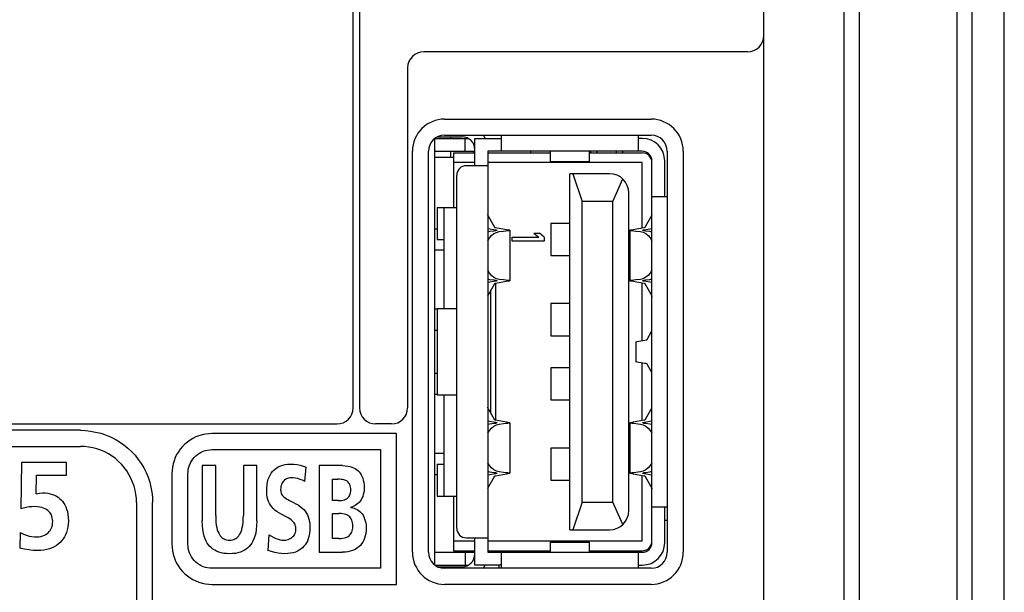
# Model space of a CAD drawing. Extents: x 0 to 563, y 0 to 379.
# Tile 18 of 24: x 533 to 563, y 133 to 151. Entities that reach past the tile are written whole.
import ezdxf

# ---------------------------------------------------------------- set-up
doc = ezdxf.new("R2010")
doc.units = 0
doc.header["$LTSCALE"] = 32.67
doc.layers.get('0').update_dxf_attribs({"linetype": 'CONTINUOUS'})

msp = doc.modelspace()

# ---------------------------------------------------------------- linework, layer by layer
at = {"color": 7, "linetype": 'CONTINUOUS'}
for p, q in [((563.418, 116.562), (563.418, 251.584)), ((562.418, 117.573), (562.418, 250.573)), ((558.898, 246.573), (558.898, 121.573)), ((561.937, 246.573), (561.937, 121.573)), ((558.418, 245.073), (558.418, 123.073)), ((555.918, 126.073), (555.918, 242.073)), ((543.118, 139.073), (543.118, 237.573)), ((543.318, 237.673), (543.318, 139.073)), ((555.418, 150.173), (545.318, 150.173)), ((544.818, 149.673), (544.818, 139.073)), ((545.968, 148.073), (552.408, 148.073)), ((545.668, 147.473), (546.705, 147.473)), ((545.668, 134.174), (545.668, 147.473)), ((545.751, 147.523), (546.513, 147.523)), ((545.968, 147.573), (552.408, 147.573)), ((546.168, 147.473), (546.168, 147.523)), ((546.613, 147.073), (546.613, 147.473)), ((546.913, 147.473), (547.733, 147.473)), ((546.913, 146.623), (546.913, 147.473)), ((547.733, 147.573), (547.733, 147.073)), ((552.013, 147.073), (552.013, 147.573)), ((552.133, 147.473), (552.013, 147.473)), ((544.968, 134.573), (544.968, 147.073)), ((545.468, 134.573), (545.468, 147.073)), ((545.668, 147.073), (546.913, 147.073)), ((546.168, 146.873), (546.168, 147.073)), ((546.868, 147.073), (546.868, 147.023)), ((552.133, 147.073), (547.313, 147.073)), ((547.313, 147.073), (547.313, 134.573)), ((548.645, 147.073), (548.645, 147.023)), ((549.263, 147.073), (549.263, 146.753)), ((550.483, 146.753), (550.483, 147.073)), ((550.513, 147.073), (550.513, 147.023)), ((550.713, 147.073), (550.713, 147.023)), ((551.313, 147.073), (551.313, 147.023)), ((551.513, 147.073), (551.513, 147.023)), ((552.908, 147.073), (552.908, 134.573)), ((553.408, 147.073), (553.408, 134.573)), ((546.243, 146.873), (545.668, 146.873)), ((546.243, 147.023), (546.913, 147.023)), ((546.243, 147.023), (546.243, 145.323)), ((546.913, 146.723), (546.243, 146.723)), ((547.313, 147.023), (549.263, 147.023)), ((552.133, 146.723), (547.313, 146.723)), ((549.263, 146.753), (550.483, 146.753)), ((550.483, 147.023), (552.133, 147.023)), ((552.133, 144.676), (552.133, 146.723)), ((552.433, 134.873), (552.433, 146.773)), ((552.833, 145.653), (552.833, 146.773)), ((547.313, 146.623), (546.648, 146.623)), ((546.348, 135.323), (546.348, 146.323)), ((551.113, 146.373), (549.873, 146.373)), ((549.873, 135.273), (549.873, 146.373)), ((549.964, 146.373), (550.253, 145.507)), ((551.213, 145.507), (551.522, 146.212)), ((551.213, 145.507), (550.253, 145.507)), ((550.253, 136.139), (550.253, 145.507)), ((551.213, 136.139), (551.213, 145.507)), ((551.713, 135.873), (551.713, 145.773)), ((552.908, 145.653), (552.433, 145.653)), ((545.743, 145.323), (546.348, 145.323)), ((545.743, 145.323), (545.743, 144.323)), ((545.943, 145.323), (545.943, 142.173)), ((547.313, 145.091), (547.313, 145.098)), ((547.315, 145.085), (547.313, 145.091)), ((547.318, 145.079), (547.315, 145.085)), ((547.52, 144.716), (547.318, 145.079)), ((552.428, 145.079), (552.226, 144.716)), ((545.743, 144.648), (545.668, 144.648)), ((547.313, 144.669), (547.555, 144.626)), ((547.517, 144.587), (547.374, 144.567)), ((547.553, 144.592), (547.517, 144.587)), ((547.521, 144.714), (547.52, 144.716)), ((547.523, 144.71), (547.521, 144.714)), ((547.528, 144.705), (547.523, 144.71)), ((547.533, 144.698), (547.528, 144.705)), ((547.54, 144.693), (547.533, 144.698)), ((547.548, 144.689), (547.54, 144.693)), ((547.555, 144.686), (547.548, 144.689)), ((547.58, 144.598), (547.553, 144.592)), ((547.895, 144.626), (547.555, 144.686)), ((547.555, 144.626), (547.581, 144.62)), ((547.597, 144.603), (547.58, 144.598)), ((547.581, 144.62), (547.597, 144.615)), ((547.597, 144.615), (547.603, 144.609)), ((547.603, 144.609), (547.597, 144.603)), ((547.667, 144.567), (547.809, 144.587)), ((547.809, 144.587), (547.881, 144.595)), ((547.881, 144.595), (547.938, 144.601)), ((547.948, 144.617), (547.895, 144.626)), ((547.938, 144.601), (547.978, 144.604)), ((547.984, 144.611), (547.948, 144.617)), ((547.978, 144.604), (547.999, 144.606)), ((548.001, 144.608), (547.984, 144.611)), ((547.999, 144.606), (548.003, 144.607)), ((548.003, 144.607), (548.001, 144.608)), ((548.003, 144.607), (548.003, 143.039)), ((549.873, 144.823), (549.283, 144.823)), ((549.283, 144.823), (549.283, 143.823)), ((551.744, 144.608), (551.743, 144.607)), ((551.743, 144.607), (551.746, 144.606)), ((551.743, 144.607), (551.743, 143.039)), ((551.762, 144.611), (551.744, 144.608)), ((551.746, 144.606), (551.767, 144.604)), ((551.798, 144.617), (551.762, 144.611)), ((551.767, 144.604), (551.807, 144.601)), ((551.851, 144.626), (551.798, 144.617)), ((551.807, 144.601), (551.864, 144.595)), ((552.19, 144.686), (551.851, 144.626)), ((551.864, 144.595), (551.936, 144.587)), ((551.936, 144.587), (552.078, 144.567)), ((552.143, 144.609), (552.148, 144.615)), ((552.149, 144.603), (552.143, 144.609)), ((552.148, 144.615), (552.164, 144.62)), ((552.166, 144.598), (552.149, 144.603)), ((552.164, 144.62), (552.191, 144.626)), ((552.193, 144.592), (552.166, 144.598)), ((552.198, 144.689), (552.19, 144.686)), ((552.191, 144.626), (552.433, 144.669)), ((552.229, 144.587), (552.193, 144.592)), ((552.205, 144.693), (552.198, 144.689)), ((552.212, 144.698), (552.205, 144.693)), ((552.218, 144.705), (552.212, 144.698)), ((552.222, 144.71), (552.218, 144.705)), ((552.225, 144.714), (552.222, 144.71)), ((552.226, 144.716), (552.225, 144.714)), ((552.371, 144.567), (552.229, 144.587)), ((545.743, 144.323), (545.943, 144.323)), ((547.374, 144.567), (547.313, 144.551)), ((547.313, 144.282), (547.367, 144.369)), ((547.367, 144.369), (547.432, 144.445)), ((547.432, 144.445), (547.505, 144.504)), ((547.505, 144.504), (547.584, 144.545)), ((547.584, 144.545), (547.667, 144.567)), ((548.073, 144.398), (548.903, 144.398)), ((548.073, 144.273), (548.073, 144.398)), ((549.073, 144.273), (548.073, 144.273)), ((548.754, 144.523), (548.924, 144.523)), ((548.754, 144.523), (548.903, 144.398)), ((549.073, 144.398), (548.924, 144.523)), ((549.073, 144.398), (549.073, 144.273)), ((552.078, 144.567), (552.161, 144.546)), ((552.161, 144.546), (552.24, 144.505)), ((552.24, 144.505), (552.313, 144.446)), ((552.313, 144.446), (552.378, 144.37)), ((552.433, 144.551), (552.371, 144.567)), ((552.378, 144.37), (552.433, 144.282)), ((545.668, 143.998), (545.943, 143.998)), ((549.283, 143.823), (549.873, 143.823)), ((547.367, 143.277), (547.313, 143.365)), ((552.433, 143.365), (552.378, 143.277)), ((547.313, 143.096), (547.374, 143.08)), ((547.433, 143.201), (547.367, 143.277)), ((547.374, 143.08), (547.517, 143.06)), ((547.506, 143.142), (547.433, 143.201)), ((547.585, 143.101), (547.506, 143.142)), ((547.517, 143.06), (547.553, 143.055)), ((547.553, 143.055), (547.58, 143.049)), ((547.58, 143.049), (547.597, 143.044)), ((547.667, 143.08), (547.585, 143.101)), ((547.597, 143.044), (547.603, 143.038)), ((547.603, 143.038), (547.597, 143.032)), ((547.809, 143.06), (547.667, 143.08)), ((547.882, 143.051), (547.809, 143.06)), ((547.939, 143.046), (547.882, 143.051)), ((547.978, 143.043), (547.939, 143.046)), ((547.948, 143.03), (547.984, 143.035)), ((547.999, 143.041), (547.978, 143.043)), ((547.984, 143.035), (548.001, 143.039)), ((548.003, 143.04), (547.999, 143.041)), ((548.001, 143.039), (548.003, 143.04)), ((551.747, 143.041), (551.743, 143.04)), ((551.743, 143.04), (551.744, 143.039)), ((551.744, 143.039), (551.761, 143.035)), ((551.768, 143.043), (551.747, 143.041)), ((551.761, 143.035), (551.797, 143.03)), ((551.807, 143.046), (551.768, 143.043)), ((551.864, 143.051), (551.807, 143.046)), ((551.936, 143.06), (551.864, 143.051)), ((552.078, 143.08), (551.936, 143.06)), ((552.161, 143.101), (552.078, 143.08)), ((552.143, 143.038), (552.149, 143.044)), ((552.148, 143.032), (552.143, 143.038)), ((552.149, 143.044), (552.166, 143.049)), ((552.24, 143.143), (552.161, 143.101)), ((552.166, 143.049), (552.193, 143.055)), ((552.193, 143.055), (552.229, 143.06)), ((552.229, 143.06), (552.371, 143.08)), ((552.313, 143.202), (552.24, 143.143)), ((552.378, 143.277), (552.313, 143.202)), ((552.371, 143.08), (552.433, 143.096)), ((547.555, 143.021), (547.313, 142.978)), ((547.318, 142.568), (547.52, 142.93)), ((547.413, 138.908), (547.413, 142.739)), ((547.52, 142.93), (547.521, 142.932)), ((547.521, 142.932), (547.523, 142.937)), ((547.523, 142.937), (547.528, 142.942)), ((547.528, 142.942), (547.533, 142.949)), ((547.533, 142.949), (547.54, 142.954)), ((547.54, 142.954), (547.548, 142.958)), ((547.548, 142.958), (547.555, 142.96)), ((547.581, 143.027), (547.555, 143.021)), ((547.555, 142.96), (547.895, 143.021)), ((547.563, 138.685), (547.563, 142.962)), ((547.597, 143.032), (547.581, 143.027)), ((547.895, 143.021), (547.948, 143.03)), ((551.797, 143.03), (551.851, 143.021)), ((551.851, 143.021), (552.19, 142.96)), ((552.133, 141.175), (552.133, 142.971)), ((552.164, 143.027), (552.148, 143.032)), ((552.191, 143.021), (552.164, 143.027)), ((552.19, 142.96), (552.198, 142.958)), ((552.433, 142.978), (552.191, 143.021)), ((552.198, 142.958), (552.205, 142.954)), ((552.205, 142.954), (552.212, 142.949)), ((552.212, 142.949), (552.218, 142.942)), ((552.218, 142.942), (552.222, 142.937)), ((552.222, 142.937), (552.225, 142.932)), ((552.225, 142.932), (552.226, 142.93)), ((552.226, 142.93), (552.428, 142.568)), ((552.428, 142.568), (552.431, 142.562)), ((552.431, 142.562), (552.432, 142.555)), ((552.432, 142.555), (552.433, 142.548)), ((545.743, 142.148), (545.668, 142.148)), ((545.743, 142.173), (546.348, 142.173)), ((545.743, 142.173), (545.743, 139.473)), ((549.873, 142.323), (549.283, 142.323)), ((549.283, 142.323), (549.283, 141.323)), ((545.668, 141.498), (545.743, 141.498)), ((549.283, 141.323), (549.873, 141.323)), ((552.213, 141.186), (552.248, 141.193)), ((552.248, 141.193), (552.272, 141.2)), ((552.272, 141.2), (552.282, 141.207)), ((552.282, 141.207), (552.432, 141.473)), ((551.933, 141.121), (551.943, 141.133)), ((551.933, 141.121), (551.933, 140.526)), ((551.943, 141.133), (551.973, 141.145)), ((551.973, 141.145), (552.021, 141.156)), ((552.021, 141.156), (552.086, 141.168)), ((552.086, 141.168), (552.213, 141.186)), ((549.873, 140.323), (549.283, 140.323)), ((549.283, 140.323), (549.283, 139.323)), ((551.943, 140.514), (551.933, 140.526)), ((551.973, 140.502), (551.943, 140.514)), ((552.021, 140.49), (551.973, 140.502)), ((552.086, 140.479), (552.021, 140.49)), ((552.213, 140.461), (552.086, 140.479)), ((552.133, 138.676), (552.133, 140.472)), ((552.248, 140.454), (552.213, 140.461)), ((552.272, 140.447), (552.248, 140.454)), ((552.282, 140.44), (552.272, 140.447)), ((552.432, 140.174), (552.282, 140.44)), ((545.743, 140.148), (545.668, 140.148)), ((545.668, 139.498), (545.743, 139.498)), ((546.348, 139.473), (545.743, 139.473)), ((545.943, 139.473), (545.943, 136.323)), ((547.313, 139.091), (547.313, 139.098)), ((547.315, 139.085), (547.313, 139.091)), ((547.318, 139.079), (547.315, 139.085)), ((547.52, 138.716), (547.318, 139.079)), ((549.283, 139.323), (549.873, 139.323)), ((552.428, 139.079), (552.226, 138.716)), ((477.018, 138.573), (542.618, 138.573)), ((544.318, 138.573), (543.818, 138.573)), ((547.313, 138.669), (547.555, 138.626)), ((547.374, 138.567), (547.313, 138.551)), ((547.367, 138.369), (547.432, 138.445)), ((547.517, 138.587), (547.374, 138.567)), ((547.432, 138.445), (547.505, 138.504)), ((547.505, 138.504), (547.584, 138.545)), ((547.553, 138.592), (547.517, 138.587)), ((547.521, 138.714), (547.52, 138.716)), ((547.523, 138.71), (547.521, 138.714)), ((547.528, 138.705), (547.523, 138.71)), ((547.533, 138.698), (547.528, 138.705)), ((547.54, 138.693), (547.533, 138.698)), ((547.548, 138.689), (547.54, 138.693)), ((547.555, 138.686), (547.548, 138.689)), ((547.58, 138.598), (547.553, 138.592)), ((547.895, 138.626), (547.555, 138.686)), ((547.555, 138.626), (547.581, 138.62)), ((547.597, 138.603), (547.58, 138.598)), ((547.581, 138.62), (547.597, 138.615)), ((547.584, 138.545), (547.667, 138.567)), ((547.597, 138.615), (547.603, 138.609)), ((547.603, 138.609), (547.597, 138.603)), ((547.667, 138.567), (547.809, 138.587)), ((547.809, 138.587), (547.881, 138.595)), ((547.881, 138.595), (547.938, 138.601)), ((547.948, 138.617), (547.895, 138.626)), ((547.938, 138.601), (547.978, 138.604)), ((547.984, 138.611), (547.948, 138.617)), ((547.978, 138.604), (547.999, 138.606)), ((548.001, 138.608), (547.984, 138.611)), ((547.999, 138.606), (548.003, 138.607)), ((548.003, 138.607), (548.001, 138.608)), ((548.003, 138.607), (548.003, 137.039)), ((551.744, 138.608), (551.743, 138.607)), ((551.743, 138.607), (551.746, 138.606)), ((551.743, 138.607), (551.743, 137.039)), ((551.762, 138.611), (551.744, 138.608)), ((551.746, 138.606), (551.767, 138.604)), ((551.798, 138.617), (551.762, 138.611)), ((551.767, 138.604), (551.807, 138.601)), ((551.851, 138.626), (551.798, 138.617)), ((551.807, 138.601), (551.864, 138.595)), ((552.19, 138.686), (551.851, 138.626)), ((551.864, 138.595), (551.936, 138.587)), ((551.936, 138.587), (552.078, 138.567)), ((552.078, 138.567), (552.161, 138.546)), ((552.143, 138.609), (552.148, 138.615)), ((552.149, 138.603), (552.143, 138.609)), ((552.148, 138.615), (552.164, 138.62)), ((552.166, 138.598), (552.149, 138.603)), ((552.161, 138.546), (552.24, 138.505)), ((552.164, 138.62), (552.191, 138.626)), ((552.193, 138.592), (552.166, 138.598)), ((552.198, 138.689), (552.19, 138.686)), ((552.191, 138.626), (552.433, 138.669)), ((552.229, 138.587), (552.193, 138.592)), ((552.205, 138.693), (552.198, 138.689)), ((552.212, 138.698), (552.205, 138.693)), ((552.218, 138.705), (552.212, 138.698)), ((552.222, 138.71), (552.218, 138.705)), ((552.225, 138.714), (552.222, 138.71)), ((552.226, 138.716), (552.225, 138.714)), ((552.371, 138.567), (552.229, 138.587)), ((552.24, 138.505), (552.313, 138.446)), ((552.313, 138.446), (552.378, 138.37)), ((552.433, 138.551), (552.371, 138.567)), ((534.617, 138.374), (515.618, 138.374)), ((534.617, 138.374), (534.775, 138.368)), ((534.775, 138.368), (534.933, 138.351)), ((534.933, 138.351), (535.091, 138.322)), ((535.091, 138.322), (535.248, 138.283)), ((535.248, 138.283), (535.401, 138.231)), ((535.401, 138.231), (535.551, 138.169)), ((535.551, 138.169), (535.696, 138.097)), ((538.217, 138.168), (538.124, 138.123)), ((538.313, 138.206), (538.217, 138.168)), ((538.412, 138.235), (538.313, 138.206)), ((538.513, 138.256), (538.412, 138.235)), ((538.615, 138.269), (538.513, 138.256)), ((538.718, 138.273), (538.615, 138.269)), ((544.468, 138.273), (538.718, 138.273)), ((544.468, 133.573), (544.468, 138.273)), ((547.313, 138.282), (547.367, 138.369)), ((552.378, 138.37), (552.433, 138.282)), ((515.618, 137.873), (534.617, 137.873)), ((534.745, 137.869), (534.617, 137.873)), ((534.874, 137.854), (534.745, 137.869)), ((535.004, 137.829), (534.874, 137.854)), ((535.132, 137.795), (535.004, 137.829)), ((535.696, 138.097), (535.834, 138.015)), ((535.834, 138.015), (535.966, 137.924)), ((535.966, 137.924), (536.091, 137.823)), ((536.091, 137.823), (536.209, 137.714)), ((537.798, 137.869), (537.731, 137.79)), ((537.871, 137.943), (537.798, 137.869)), ((537.951, 138.01), (537.871, 137.943)), ((538.035, 138.07), (537.951, 138.01)), ((538.124, 138.123), (538.035, 138.07)), ((549.873, 137.823), (549.283, 137.823)), ((549.283, 137.823), (549.283, 136.823)), ((535.257, 137.751), (535.132, 137.795)), ((535.378, 137.699), (535.257, 137.751)), ((535.494, 137.637), (535.378, 137.699)), ((535.605, 137.568), (535.494, 137.637)), ((535.71, 137.491), (535.605, 137.568)), ((536.209, 137.714), (536.319, 137.595)), ((536.319, 137.595), (536.421, 137.47)), ((537.572, 137.524), (537.535, 137.427)), ((537.617, 137.617), (537.572, 137.524)), ((537.67, 137.706), (537.617, 137.617)), ((537.731, 137.79), (537.67, 137.706)), ((538.119, 137.474), (538.163, 137.528)), ((538.163, 137.528), (538.213, 137.577)), ((538.213, 137.577), (538.266, 137.622)), ((538.266, 137.622), (538.324, 137.661)), ((538.324, 137.661), (538.385, 137.695)), ((538.385, 137.695), (538.448, 137.723)), ((538.448, 137.723), (538.514, 137.745)), ((538.514, 137.745), (538.581, 137.76)), ((538.581, 137.76), (538.649, 137.77)), ((538.649, 137.77), (538.718, 137.773)), ((538.718, 137.773), (543.968, 137.773)), ((543.968, 137.773), (543.968, 134.073)), ((545.943, 137.648), (545.668, 137.648)), ((532.784, 137.375), (532.759, 135.924)), ((534.18, 137.375), (532.784, 137.375)), ((534.18, 136.973), (534.18, 137.375)), ((535.808, 137.406), (535.71, 137.491)), ((535.899, 137.315), (535.808, 137.406)), ((535.984, 137.217), (535.899, 137.315)), ((536.061, 137.112), (535.984, 137.217)), ((536.421, 137.47), (536.512, 137.338)), ((536.512, 137.338), (536.594, 137.2)), ((537.485, 137.227), (537.472, 137.125)), ((537.505, 137.328), (537.485, 137.227)), ((537.535, 137.427), (537.505, 137.328)), ((537.98, 137.159), (537.996, 137.226)), ((537.996, 137.226), (538.018, 137.292)), ((538.018, 137.292), (538.046, 137.356)), ((538.046, 137.356), (538.079, 137.416)), ((538.079, 137.416), (538.119, 137.474)), ((538.833, 137.275), (538.415, 137.275)), ((538.415, 137.275), (538.415, 135.549)), ((538.833, 135.715), (538.833, 137.275)), ((540.115, 137.275), (539.698, 137.275)), ((539.698, 137.275), (539.698, 135.715)), ((540.115, 135.549), (540.115, 137.275)), ((540.695, 137.175), (540.746, 137.211)), ((540.746, 137.211), (540.801, 137.242)), ((540.801, 137.242), (540.861, 137.269)), ((540.861, 137.269), (540.926, 137.291)), ((540.926, 137.291), (540.997, 137.307)), ((540.997, 137.307), (541.072, 137.318)), ((541.072, 137.318), (541.151, 137.321)), ((541.151, 137.321), (541.267, 137.317)), ((541.267, 137.317), (541.372, 137.304)), ((541.372, 137.304), (541.472, 137.284)), ((541.472, 137.284), (541.564, 137.257)), ((541.564, 137.257), (541.65, 137.225)), ((541.611, 136.78), (541.65, 137.225)), ((542.791, 137.275), (542.063, 137.275)), ((542.063, 137.275), (542.063, 134.573)), ((542.791, 137.275), (542.874, 137.272)), ((542.874, 137.272), (542.95, 137.262)), ((542.95, 137.262), (543.018, 137.247)), ((543.018, 137.247), (543.079, 137.228)), ((543.079, 137.228), (543.134, 137.206)), ((543.134, 137.206), (543.182, 137.18)), ((545.743, 137.323), (545.943, 137.323)), ((545.743, 137.323), (545.743, 136.323)), ((547.367, 137.277), (547.313, 137.365)), ((547.433, 137.201), (547.367, 137.277)), ((552.378, 137.277), (552.313, 137.202)), ((552.433, 137.365), (552.378, 137.277)), ((533.233, 136.396), (533.243, 136.973)), ((533.243, 136.973), (534.18, 136.973)), ((536.131, 137.001), (536.061, 137.112)), ((536.193, 136.884), (536.131, 137.001)), ((536.594, 137.2), (536.666, 137.058)), ((536.666, 137.058), (536.727, 136.911)), ((536.727, 136.911), (536.777, 136.759)), ((537.472, 137.125), (537.468, 137.023)), ((537.468, 137.023), (537.468, 134.824)), ((537.968, 137.023), (537.971, 137.091)), ((537.968, 134.824), (537.968, 137.023)), ((537.971, 137.091), (537.98, 137.159)), ((540.474, 136.847), (540.501, 136.917)), ((540.501, 136.917), (540.532, 136.98)), ((540.532, 136.98), (540.567, 137.037)), ((540.567, 137.037), (540.605, 137.088)), ((540.605, 137.088), (540.648, 137.134)), ((540.648, 137.134), (540.695, 137.175)), ((541.187, 136.896), (541.147, 136.893)), ((541.254, 136.893), (541.187, 136.896)), ((543.182, 137.18), (543.226, 137.151)), ((543.226, 137.151), (543.267, 137.117)), ((543.267, 137.117), (543.303, 137.08)), ((543.303, 137.08), (543.337, 137.038)), ((543.337, 137.038), (543.367, 136.992)), ((543.367, 136.992), (543.394, 136.941)), ((543.394, 136.941), (543.417, 136.884)), ((545.668, 136.998), (545.743, 136.998)), ((547.313, 137.096), (547.374, 137.08)), ((547.555, 137.021), (547.313, 136.978)), ((547.318, 136.568), (547.52, 136.93)), ((547.374, 137.08), (547.517, 137.06)), ((547.506, 137.142), (547.433, 137.201)), ((547.585, 137.101), (547.506, 137.142)), ((547.517, 137.06), (547.553, 137.055)), ((547.52, 136.93), (547.521, 136.932)), ((547.521, 136.932), (547.523, 136.937)), ((547.523, 136.937), (547.528, 136.942)), ((547.528, 136.942), (547.533, 136.949)), ((547.533, 136.949), (547.54, 136.954)), ((547.54, 136.954), (547.548, 136.958)), ((547.548, 136.958), (547.555, 136.96)), ((547.553, 137.055), (547.58, 137.049)), ((547.581, 137.027), (547.555, 137.021)), ((547.555, 136.96), (547.895, 137.021)), ((547.58, 137.049), (547.597, 137.044)), ((547.597, 137.032), (547.581, 137.027)), ((547.667, 137.08), (547.585, 137.101)), ((547.597, 137.044), (547.603, 137.038)), ((547.603, 137.038), (547.597, 137.032)), ((547.809, 137.06), (547.667, 137.08)), ((547.882, 137.051), (547.809, 137.06)), ((547.939, 137.046), (547.882, 137.051)), ((547.895, 137.021), (547.948, 137.03)), ((547.978, 137.043), (547.939, 137.046)), ((547.948, 137.03), (547.984, 137.035)), ((547.999, 137.041), (547.978, 137.043)), ((547.984, 137.035), (548.001, 137.039)), ((548.003, 137.04), (547.999, 137.041)), ((548.001, 137.039), (548.003, 137.04)), ((551.747, 137.041), (551.743, 137.04)), ((551.743, 137.04), (551.744, 137.039)), ((551.744, 137.039), (551.761, 137.035)), ((551.768, 137.043), (551.747, 137.041)), ((551.761, 137.035), (551.797, 137.03)), ((551.807, 137.046), (551.768, 137.043)), ((551.797, 137.03), (551.851, 137.021)), ((551.864, 137.051), (551.807, 137.046)), ((551.851, 137.021), (552.19, 136.96)), ((551.936, 137.06), (551.864, 137.051)), ((552.078, 137.08), (551.936, 137.06)), ((552.161, 137.101), (552.078, 137.08)), ((552.133, 134.923), (552.133, 136.971)), ((552.143, 137.038), (552.149, 137.044)), ((552.148, 137.032), (552.143, 137.038)), ((552.164, 137.027), (552.148, 137.032)), ((552.149, 137.044), (552.166, 137.049)), ((552.24, 137.143), (552.161, 137.101)), ((552.191, 137.021), (552.164, 137.027)), ((552.166, 137.049), (552.193, 137.055)), ((552.19, 136.96), (552.198, 136.958)), ((552.433, 136.978), (552.191, 137.021)), ((552.193, 137.055), (552.229, 137.06)), ((552.198, 136.958), (552.205, 136.954)), ((552.205, 136.954), (552.212, 136.949)), ((552.212, 136.949), (552.218, 136.942)), ((552.218, 136.942), (552.222, 136.937)), ((552.222, 136.937), (552.225, 136.932)), ((552.225, 136.932), (552.226, 136.93)), ((552.226, 136.93), (552.428, 136.568)), ((552.229, 137.06), (552.371, 137.08)), ((552.313, 137.202), (552.24, 137.143)), ((552.371, 137.08), (552.433, 137.096)), ((536.245, 136.763), (536.193, 136.884)), ((536.289, 136.638), (536.245, 136.763)), ((536.323, 136.51), (536.289, 136.638)), ((536.777, 136.759), (536.816, 136.604)), ((536.816, 136.604), (536.845, 136.447)), ((540.426, 136.576), (540.435, 136.675)), ((540.435, 136.675), (540.452, 136.766)), ((540.452, 136.766), (540.474, 136.847)), ((540.869, 136.629), (540.862, 136.578)), ((540.88, 136.674), (540.869, 136.629)), ((540.894, 136.713), (540.88, 136.674)), ((540.912, 136.747), (540.894, 136.713)), ((540.932, 136.777), (540.912, 136.747)), ((540.954, 136.803), (540.932, 136.777)), ((540.979, 136.826), (540.954, 136.803)), ((541.006, 136.846), (540.979, 136.826)), ((541.038, 136.863), (541.006, 136.846)), ((541.071, 136.876), (541.038, 136.863)), ((541.108, 136.887), (541.071, 136.876)), ((541.147, 136.893), (541.108, 136.887)), ((541.323, 136.884), (541.254, 136.893)), ((541.395, 136.868), (541.323, 136.884)), ((541.467, 136.845), (541.395, 136.868)), ((541.539, 136.816), (541.467, 136.845)), ((541.611, 136.78), (541.539, 136.816)), ((542.48, 136.849), (542.641, 136.849)), ((542.48, 136.184), (542.48, 136.849)), ((542.696, 136.848), (542.641, 136.849)), ((542.744, 136.845), (542.696, 136.848)), ((542.787, 136.84), (542.744, 136.845)), ((542.826, 136.833), (542.787, 136.84)), ((542.86, 136.823), (542.826, 136.833)), ((542.891, 136.811), (542.86, 136.823)), ((542.919, 136.795), (542.891, 136.811)), ((542.944, 136.777), (542.919, 136.795)), ((542.967, 136.755), (542.944, 136.777)), ((542.987, 136.731), (542.967, 136.755)), ((543.004, 136.704), (542.987, 136.731)), ((543.018, 136.674), (543.004, 136.704)), ((543.03, 136.64), (543.018, 136.674)), ((543.038, 136.602), (543.03, 136.64)), ((543.042, 136.559), (543.038, 136.602)), ((543.417, 136.884), (543.436, 136.821)), ((543.436, 136.821), (543.45, 136.749)), ((543.45, 136.749), (543.458, 136.67)), ((543.458, 136.67), (543.461, 136.582)), ((549.283, 136.823), (549.873, 136.823)), ((533.233, 136.396), (533.336, 136.415)), ((533.336, 136.415), (533.431, 136.423)), ((533.431, 136.423), (533.518, 136.421)), ((533.518, 136.421), (533.599, 136.412)), ((533.599, 136.412), (533.673, 136.398)), ((533.673, 136.398), (533.743, 136.378)), ((533.743, 136.378), (533.807, 136.352)), ((533.807, 136.352), (533.866, 136.323)), ((533.866, 136.323), (533.92, 136.289)), ((533.92, 136.289), (533.969, 136.252)), ((536.348, 136.38), (536.323, 136.51)), ((536.363, 136.251), (536.348, 136.38)), ((536.845, 136.447), (536.862, 136.286)), ((536.862, 136.286), (536.868, 136.124)), ((540.424, 136.474), (540.426, 136.576)), ((540.43, 136.379), (540.424, 136.474)), ((540.442, 136.295), (540.43, 136.379)), ((540.459, 136.222), (540.442, 136.295)), ((540.862, 136.578), (540.859, 136.52)), ((540.859, 136.52), (540.861, 136.486)), ((540.861, 136.486), (540.867, 136.452)), ((540.867, 136.452), (540.877, 136.419)), ((540.877, 136.419), (540.89, 136.387)), ((540.89, 136.387), (540.909, 136.356)), ((540.909, 136.356), (540.933, 136.326)), ((540.933, 136.326), (540.962, 136.298)), ((540.962, 136.298), (540.997, 136.27)), ((542.938, 136.261), (542.962, 136.283)), ((542.962, 136.283), (542.983, 136.306)), ((542.983, 136.306), (543.001, 136.332)), ((543.001, 136.332), (543.016, 136.361)), ((543.016, 136.361), (543.028, 136.394)), ((543.028, 136.394), (543.037, 136.429)), ((543.037, 136.429), (543.042, 136.469)), ((543.044, 136.512), (543.042, 136.559)), ((543.042, 136.469), (543.044, 136.512)), ((543.416, 136.315), (543.393, 136.26)), ((543.435, 136.375), (543.416, 136.315)), ((543.449, 136.44), (543.435, 136.375)), ((543.458, 136.509), (543.449, 136.44)), ((543.461, 136.582), (543.458, 136.509)), ((545.743, 136.323), (546.348, 136.323)), ((546.243, 136.323), (546.243, 134.623)), ((552.428, 136.568), (552.431, 136.562)), ((552.431, 136.562), (552.432, 136.555)), ((552.432, 136.555), (552.433, 136.548)), ((533.014, 135.985), (532.927, 135.971)), ((533.103, 135.994), (533.014, 135.985)), ((533.195, 135.997), (533.103, 135.994)), ((533.277, 135.994), (533.195, 135.997)), ((533.35, 135.984), (533.277, 135.994)), ((533.414, 135.969), (533.35, 135.984)), ((533.969, 136.252), (534.014, 136.211)), ((534.014, 136.211), (534.055, 136.164)), ((534.055, 136.164), (534.094, 136.112)), ((534.094, 136.112), (534.129, 136.053)), ((534.129, 136.053), (534.16, 135.989)), ((534.16, 135.989), (534.187, 135.919)), ((536.367, 136.124), (536.363, 136.251)), ((536.367, 136.124), (536.367, 132.173)), ((536.868, 132.173), (536.868, 136.124)), ((540.482, 136.155), (540.459, 136.222)), ((540.51, 136.095), (540.482, 136.155)), ((540.543, 136.039), (540.51, 136.095)), ((540.581, 135.987), (540.543, 136.039)), ((540.626, 135.936), (540.581, 135.987)), ((540.997, 136.27), (541.036, 136.243)), ((541.036, 136.243), (541.082, 136.216)), ((541.082, 136.216), (541.135, 136.187)), ((541.135, 136.187), (541.262, 136.124)), ((541.262, 136.124), (541.331, 136.087)), ((541.331, 136.087), (541.401, 136.047)), ((541.401, 136.047), (541.467, 136.002)), ((541.467, 136.002), (541.528, 135.953)), ((542.65, 136.184), (542.48, 136.184)), ((542.65, 136.184), (542.709, 136.186)), ((542.709, 136.186), (542.76, 136.191)), ((542.76, 136.191), (542.805, 136.2)), ((542.805, 136.2), (542.845, 136.211)), ((542.845, 136.211), (542.88, 136.225)), ((542.88, 136.225), (542.91, 136.242)), ((542.91, 136.242), (542.938, 136.261)), ((543.096, 135.992), (543.047, 135.978)), ((543.047, 135.971), (543.047, 135.978)), ((543.142, 136.011), (543.096, 135.992)), ((543.186, 136.034), (543.142, 136.011)), ((543.228, 136.06), (543.186, 136.034)), ((543.267, 136.092), (543.228, 136.06)), ((543.303, 136.127), (543.267, 136.092)), ((543.336, 136.167), (543.303, 136.127)), ((543.366, 136.211), (543.336, 136.167)), ((543.393, 136.26), (543.366, 136.211)), ((550.253, 136.139), (549.964, 135.273)), ((550.253, 136.139), (551.213, 136.139)), ((551.522, 135.435), (551.213, 136.139)), ((552.433, 135.993), (552.908, 135.993)), ((552.833, 134.873), (552.833, 135.993)), ((532.844, 135.95), (532.759, 135.924)), ((532.927, 135.971), (532.844, 135.95)), ((533.471, 135.95), (533.414, 135.969)), ((533.521, 135.928), (533.471, 135.95)), ((533.564, 135.903), (533.521, 135.928)), ((533.603, 135.875), (533.564, 135.903)), ((533.636, 135.844), (533.603, 135.875)), ((533.665, 135.811), (533.636, 135.844)), ((533.69, 135.774), (533.665, 135.811)), ((533.711, 135.735), (533.69, 135.774)), ((533.728, 135.691), (533.711, 135.735)), ((533.741, 135.644), (533.728, 135.691)), ((534.187, 135.919), (534.209, 135.841)), ((534.209, 135.841), (534.225, 135.753)), ((534.225, 135.753), (534.236, 135.655)), ((538.833, 135.715), (538.835, 135.606)), ((539.695, 135.605), (539.698, 135.715)), ((540.681, 135.886), (540.626, 135.936)), ((540.747, 135.837), (540.681, 135.886)), ((540.819, 135.791), (540.747, 135.837)), ((540.894, 135.749), (540.819, 135.791)), ((541.032, 135.678), (540.894, 135.749)), ((541.09, 135.647), (541.032, 135.678)), ((541.528, 135.953), (541.58, 135.902)), ((541.58, 135.902), (541.624, 135.85)), ((541.624, 135.85), (541.661, 135.796)), ((541.661, 135.796), (541.692, 135.738)), ((541.692, 135.738), (541.719, 135.676)), ((541.719, 135.676), (541.74, 135.607)), ((542.48, 135.781), (542.677, 135.781)), ((542.48, 134.999), (542.48, 135.781)), ((542.741, 135.779), (542.677, 135.781)), ((542.797, 135.773), (542.741, 135.779)), ((542.845, 135.764), (542.797, 135.773)), ((542.887, 135.752), (542.845, 135.764)), ((542.924, 135.737), (542.887, 135.752)), ((542.956, 135.719), (542.924, 135.737)), ((542.985, 135.698), (542.956, 135.719)), ((543.012, 135.673), (542.985, 135.698)), ((543.035, 135.644), (543.012, 135.673)), ((543.047, 135.971), (543.098, 135.962)), ((543.098, 135.962), (543.148, 135.948)), ((543.148, 135.948), (543.195, 135.93)), ((543.195, 135.93), (543.24, 135.907)), ((543.24, 135.907), (543.283, 135.879)), ((543.283, 135.879), (543.323, 135.847)), ((543.323, 135.847), (543.361, 135.811)), ((543.361, 135.811), (543.395, 135.771)), ((543.395, 135.771), (543.426, 135.725)), ((543.426, 135.725), (543.453, 135.674)), ((543.453, 135.674), (543.477, 135.619)), ((533.718, 135.334), (533.733, 135.381)), ((533.733, 135.381), (533.744, 135.431)), ((533.749, 135.593), (533.741, 135.644)), ((533.744, 135.431), (533.75, 135.484)), ((533.752, 135.539), (533.749, 135.593)), ((533.75, 135.484), (533.752, 135.539)), ((534.236, 135.448), (534.224, 135.358)), ((534.236, 135.655), (534.24, 135.545)), ((534.24, 135.545), (534.236, 135.448)), ((538.42, 135.406), (538.415, 135.549)), ((538.432, 135.281), (538.42, 135.406)), ((538.835, 135.606), (538.842, 135.507)), ((538.842, 135.507), (538.853, 135.42)), ((538.853, 135.42), (538.867, 135.343)), ((539.663, 135.342), (539.678, 135.419)), ((539.678, 135.419), (539.689, 135.507)), ((539.689, 135.507), (539.695, 135.605)), ((540.111, 135.405), (540.099, 135.28)), ((540.115, 135.549), (540.111, 135.405)), ((541.14, 135.617), (541.09, 135.647)), ((541.184, 135.586), (541.14, 135.617)), ((541.222, 135.556), (541.184, 135.586)), ((541.253, 135.525), (541.222, 135.556)), ((541.278, 135.493), (541.253, 135.525)), ((541.298, 135.461), (541.278, 135.493)), ((541.314, 135.428), (541.298, 135.461)), ((541.325, 135.392), (541.314, 135.428)), ((541.333, 135.353), (541.325, 135.392)), ((541.74, 135.607), (541.757, 135.529)), ((541.757, 135.529), (541.768, 135.441)), ((541.768, 135.441), (541.772, 135.345)), ((543.056, 135.612), (543.035, 135.644)), ((543.074, 135.575), (543.056, 135.612)), ((543.088, 135.534), (543.074, 135.575)), ((543.098, 135.487), (543.088, 135.534)), ((543.105, 135.434), (543.098, 135.487)), ((543.107, 135.375), (543.105, 135.434)), ((543.105, 135.325), (543.107, 135.375)), ((543.477, 135.619), (543.497, 135.558)), ((543.497, 135.558), (543.512, 135.493)), ((543.512, 135.493), (543.521, 135.425)), ((543.521, 135.425), (543.524, 135.355)), ((552.833, 135.573), (552.908, 135.573)), ((532.735, 135.188), (532.725, 134.705)), ((532.735, 135.188), (532.841, 135.141)), ((532.841, 135.141), (532.936, 135.105)), ((532.936, 135.105), (533.024, 135.079)), ((533.024, 135.079), (533.106, 135.063)), ((533.106, 135.063), (533.183, 135.054)), ((533.183, 135.054), (533.254, 135.053)), ((533.254, 135.053), (533.322, 135.058)), ((533.322, 135.058), (533.384, 135.069)), ((533.384, 135.069), (533.441, 135.085)), ((533.441, 135.085), (533.492, 135.105)), ((533.492, 135.105), (533.538, 135.128)), ((533.538, 135.128), (533.578, 135.155)), ((533.578, 135.155), (533.614, 135.184)), ((533.614, 135.184), (533.646, 135.216)), ((533.646, 135.216), (533.673, 135.252)), ((533.673, 135.252), (533.697, 135.291)), ((533.697, 135.291), (533.718, 135.334)), ((534.152, 135.12), (534.117, 135.051)), ((534.182, 135.193), (534.152, 135.12)), ((534.206, 135.273), (534.182, 135.193)), ((534.224, 135.358), (534.206, 135.273)), ((538.451, 135.172), (538.432, 135.281)), ((538.475, 135.076), (538.451, 135.172)), ((538.504, 134.993), (538.475, 135.076)), ((538.867, 135.343), (538.884, 135.275)), ((538.884, 135.275), (538.905, 135.217)), ((538.905, 135.217), (538.927, 135.167)), ((538.927, 135.167), (538.951, 135.123)), ((538.951, 135.123), (538.977, 135.086)), ((538.977, 135.086), (539.004, 135.055)), ((539.004, 135.055), (539.034, 135.028)), ((539.496, 135.028), (539.525, 135.054)), ((539.525, 135.054), (539.553, 135.085)), ((539.553, 135.085), (539.579, 135.122)), ((539.579, 135.122), (539.603, 135.165)), ((539.603, 135.165), (539.626, 135.216)), ((539.626, 135.216), (539.646, 135.274)), ((539.646, 135.274), (539.663, 135.342)), ((540.055, 135.075), (540.026, 134.992)), ((540.08, 135.17), (540.055, 135.075)), ((540.099, 135.28), (540.08, 135.17)), ((540.495, 135.119), (540.457, 134.632)), ((540.495, 135.119), (540.57, 135.071)), ((540.57, 135.071), (540.642, 135.033)), ((541.211, 135.035), (541.241, 135.062)), ((541.241, 135.062), (541.266, 135.09)), ((541.266, 135.09), (541.288, 135.12)), ((541.288, 135.12), (541.305, 135.153)), ((541.305, 135.153), (541.319, 135.188)), ((541.319, 135.188), (541.329, 135.226)), ((541.329, 135.226), (541.335, 135.268)), ((541.336, 135.311), (541.333, 135.353)), ((541.335, 135.268), (541.336, 135.311)), ((541.741, 135.069), (541.718, 134.992)), ((541.758, 135.155), (541.741, 135.069)), ((541.768, 135.248), (541.758, 135.155)), ((541.772, 135.345), (541.768, 135.248)), ((542.927, 135.048), (542.96, 135.067)), ((542.96, 135.067), (542.99, 135.088)), ((542.99, 135.088), (543.016, 135.113)), ((543.016, 135.113), (543.039, 135.139)), ((543.039, 135.139), (543.059, 135.169)), ((543.059, 135.169), (543.075, 135.202)), ((543.075, 135.202), (543.089, 135.239)), ((543.089, 135.239), (543.098, 135.279)), ((543.098, 135.279), (543.105, 135.325)), ((543.494, 135.083), (543.473, 135.011)), ((543.51, 135.163), (543.494, 135.083)), ((543.52, 135.254), (543.51, 135.163)), ((543.524, 135.355), (543.52, 135.254)), ((549.873, 135.273), (551.113, 135.273)), ((533.867, 134.784), (533.802, 134.745)), ((533.927, 134.828), (533.867, 134.784)), ((533.982, 134.877), (533.927, 134.828)), ((534.032, 134.93), (533.982, 134.877)), ((534.077, 134.988), (534.032, 134.93)), ((534.117, 135.051), (534.077, 134.988)), ((537.468, 134.824), (537.472, 134.721)), ((537.971, 134.755), (537.968, 134.824)), ((537.98, 134.687), (537.971, 134.755)), ((538.537, 134.921), (538.504, 134.993)), ((538.572, 134.857), (538.537, 134.921)), ((538.611, 134.801), (538.572, 134.857)), ((538.654, 134.752), (538.611, 134.801)), ((538.699, 134.708), (538.654, 134.752)), ((539.034, 135.028), (539.064, 135.006)), ((539.064, 135.006), (539.097, 134.988)), ((539.097, 134.988), (539.133, 134.973)), ((539.133, 134.973), (539.173, 134.962)), ((539.173, 134.962), (539.218, 134.955)), ((539.218, 134.955), (539.265, 134.953)), ((539.265, 134.953), (539.311, 134.955)), ((539.311, 134.955), (539.356, 134.962)), ((539.356, 134.962), (539.396, 134.973)), ((539.396, 134.973), (539.432, 134.988)), ((539.432, 134.988), (539.465, 135.006)), ((539.465, 135.006), (539.496, 135.028)), ((539.877, 134.751), (539.831, 134.707)), ((539.919, 134.801), (539.877, 134.751)), ((539.958, 134.857), (539.919, 134.801)), ((539.994, 134.92), (539.958, 134.857)), ((540.026, 134.992), (539.994, 134.92)), ((540.642, 135.033), (540.713, 135.002)), ((540.713, 135.002), (540.781, 134.98)), ((540.781, 134.98), (540.847, 134.964)), ((540.847, 134.964), (540.908, 134.955)), ((540.908, 134.955), (540.967, 134.953)), ((540.967, 134.953), (541.009, 134.955)), ((541.009, 134.955), (541.053, 134.963)), ((541.053, 134.963), (541.097, 134.975)), ((541.097, 134.975), (541.139, 134.992)), ((541.139, 134.992), (541.177, 135.012)), ((541.177, 135.012), (541.211, 135.035)), ((541.586, 134.761), (541.542, 134.716)), ((541.625, 134.81), (541.586, 134.761)), ((541.66, 134.864), (541.625, 134.81)), ((541.691, 134.924), (541.66, 134.864)), ((541.718, 134.992), (541.691, 134.924)), ((542.677, 134.999), (542.48, 134.999)), ((542.677, 134.999), (542.742, 135.002)), ((542.742, 135.002), (542.798, 135.008)), ((542.798, 135.008), (542.847, 135.019)), ((542.847, 135.019), (542.89, 135.032)), ((542.89, 135.032), (542.927, 135.048)), ((543.303, 134.748), (543.258, 134.711)), ((543.344, 134.789), (543.303, 134.748)), ((543.382, 134.836), (543.344, 134.789)), ((543.416, 134.889), (543.382, 134.836)), ((543.447, 134.947), (543.416, 134.889)), ((543.473, 135.011), (543.447, 134.947)), ((546.913, 134.923), (546.243, 134.923)), ((546.648, 135.023), (547.313, 135.023)), ((546.913, 134.173), (546.913, 135.023)), ((552.133, 134.923), (547.313, 134.923)), ((549.263, 134.893), (550.483, 134.893)), ((549.263, 134.893), (549.263, 134.573)), ((550.483, 134.573), (550.483, 134.893)), ((532.873, 134.671), (532.725, 134.705)), ((533.013, 134.648), (532.873, 134.671)), ((533.144, 134.633), (533.013, 134.648)), ((533.266, 134.627), (533.144, 134.633)), ((533.378, 134.63), (533.266, 134.627)), ((533.481, 134.641), (533.378, 134.63)), ((533.574, 134.658), (533.481, 134.641)), ((533.657, 134.682), (533.574, 134.658)), ((533.732, 134.711), (533.657, 134.682)), ((533.802, 134.745), (533.732, 134.711)), ((537.472, 134.721), (537.485, 134.619)), ((537.485, 134.619), (537.505, 134.518)), ((537.505, 134.518), (537.535, 134.419)), ((537.996, 134.62), (537.98, 134.687)), ((538.018, 134.554), (537.996, 134.62)), ((538.046, 134.49), (538.018, 134.554)), ((538.079, 134.43), (538.046, 134.49)), ((538.749, 134.668), (538.699, 134.708)), ((538.803, 134.634), (538.749, 134.668)), ((538.862, 134.604), (538.803, 134.634)), ((538.927, 134.578), (538.862, 134.604)), ((539.001, 134.556), (538.927, 134.578)), ((539.083, 134.54), (539.001, 134.556)), ((539.172, 134.53), (539.083, 134.54)), ((539.265, 134.527), (539.172, 134.53)), ((539.357, 134.53), (539.265, 134.527)), ((539.446, 134.54), (539.357, 134.53)), ((539.528, 134.556), (539.446, 134.54)), ((539.602, 134.577), (539.528, 134.556)), ((539.668, 134.603), (539.602, 134.577)), ((539.727, 134.634), (539.668, 134.603)), ((539.781, 134.668), (539.727, 134.634)), ((539.831, 134.707), (539.781, 134.668)), ((540.575, 134.593), (540.457, 134.632)), ((540.682, 134.562), (540.575, 134.593)), ((540.78, 134.543), (540.682, 134.562)), ((540.879, 134.531), (540.78, 134.543)), ((540.99, 134.527), (540.879, 134.531)), ((541.084, 134.531), (540.99, 134.527)), ((541.17, 134.542), (541.084, 134.531)), ((541.247, 134.559), (541.17, 134.542)), ((541.318, 134.581), (541.247, 134.559)), ((541.382, 134.608), (541.318, 134.581)), ((541.44, 134.64), (541.382, 134.608)), ((541.494, 134.676), (541.44, 134.64)), ((541.542, 134.716), (541.494, 134.676)), ((542.063, 134.573), (542.791, 134.573)), ((542.877, 134.577), (542.791, 134.573)), ((542.957, 134.588), (542.877, 134.577)), ((543.03, 134.604), (542.957, 134.588)), ((543.096, 134.624), (543.03, 134.604)), ((543.156, 134.649), (543.096, 134.624)), ((543.21, 134.678), (543.156, 134.649)), ((543.258, 134.711), (543.21, 134.678)), ((545.668, 134.573), (546.913, 134.573)), ((546.243, 134.623), (546.913, 134.623)), ((546.613, 134.573), (546.613, 134.173)), ((547.313, 134.623), (549.263, 134.623)), ((547.313, 134.573), (552.133, 134.573)), ((547.733, 134.573), (547.733, 134.073)), ((548.668, 134.573), (548.668, 134.623)), ((550.483, 134.623), (552.133, 134.623)), ((550.513, 134.573), (550.513, 134.623)), ((550.713, 134.573), (550.713, 134.623)), ((551.313, 134.573), (551.313, 134.623)), ((551.513, 134.573), (551.513, 134.623)), ((552.013, 134.073), (552.013, 134.573)), ((537.535, 134.419), (537.572, 134.323)), ((537.572, 134.323), (537.617, 134.23)), ((537.617, 134.23), (537.67, 134.141)), ((537.67, 134.141), (537.731, 134.056)), ((538.119, 134.372), (538.079, 134.43)), ((538.163, 134.318), (538.119, 134.372)), ((538.213, 134.269), (538.163, 134.318)), ((538.267, 134.224), (538.213, 134.269)), ((538.324, 134.185), (538.267, 134.224)), ((538.385, 134.151), (538.324, 134.185)), ((538.448, 134.123), (538.385, 134.151)), ((545.668, 134.173), (546.705, 134.173)), ((547.733, 134.173), (546.913, 134.173)), ((547.668, 134.073), (547.668, 134.173)), ((552.013, 134.173), (552.133, 134.173)), ((537.731, 134.056), (537.798, 133.977)), ((537.798, 133.977), (537.871, 133.903)), ((537.871, 133.903), (537.951, 133.836)), ((537.951, 133.836), (538.035, 133.776)), ((538.514, 134.101), (538.448, 134.123)), ((538.581, 134.086), (538.514, 134.101)), ((538.649, 134.076), (538.581, 134.086)), ((538.718, 134.073), (538.649, 134.076)), ((543.968, 134.073), (538.718, 134.073)), ((545.751, 134.123), (546.513, 134.123)), ((552.408, 134.073), (545.968, 134.073)), ((538.035, 133.776), (538.124, 133.723)), ((538.124, 133.723), (538.217, 133.678)), ((538.217, 133.678), (538.313, 133.64)), ((538.313, 133.64), (538.412, 133.611)), ((538.412, 133.611), (538.513, 133.59)), ((538.513, 133.59), (538.615, 133.578)), ((538.615, 133.578), (538.718, 133.573)), ((538.718, 133.573), (544.468, 133.573)), ((552.408, 133.573), (545.968, 133.573))]:
    msp.add_line(p, q, dxfattribs=at)
for centre, radius, start, end in [((555.418, 150.673), 0.5, 270, 360), ((545.318, 149.673), 0.5, 90, 180), ((545.968, 147.073), 1, 90, 180), ((552.408, 147.073), 1, 0, 90), ((545.968, 147.073), 0.5, 90, 180), ((546.513, 147.123), 0.4, 0, 90), ((546.513, 147.123), 0.8, 25.9805, 34.3035), ((552.133, 146.773), 0.7, 0, 90), ((552.408, 147.073), 0.5, 0, 90), ((552.133, 146.773), 0.3, 0, 90), ((552.133, 146.723), 0.3, 0, 90), ((546.648, 146.323), 0.3, 90, 180), ((551.113, 145.773), 0.6, 0, 90), ((542.618, 139.073), 0.5, 270, 360), ((543.818, 139.073), 0.5, 180, 270), ((544.318, 139.073), 0.5, 270, 360), ((551.113, 135.873), 0.6, 270, 360), ((546.648, 135.323), 0.3, 180, 270), ((552.133, 134.923), 0.3, 270, 360), ((552.133, 134.873), 0.7, 270, 360), ((552.133, 134.873), 0.3, 270, 360), ((545.968, 134.573), 1, 180, 270), ((545.968, 134.573), 0.5, 180, 270), ((546.513, 134.523), 0.4, 270, 360), ((552.408, 134.573), 1, 270, 360), ((552.408, 134.573), 0.5, 270, 360), ((546.513, 134.523), 0.8, 325.6965, 334.0195)]:
    msp.add_arc(centre, radius, start, end, dxfattribs=at)

doc.saveas('drawing.dxf')
